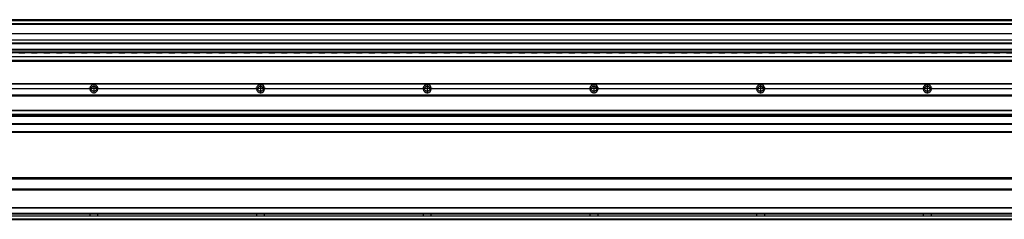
# Model space of a CAD drawing. Header units: millimetres. Extents: x -235 to 9216, y -109 to 485.
# Tile 35 of 44: x 6853 to 8034, y 92 to 332. Entities that reach past the tile are written whole.
import ezdxf

# ---------------------------------------------------------------- set-up
doc = ezdxf.new("R2010")
doc.units = ezdxf.units.MM
doc.linetypes.add('DASHED', pattern=[15, 7, -8])
doc.linetypes.add('DOT_CENTER', pattern=[14, 12, -1, 0, -1])
doc.layers.add('1', color=7, linetype='Continuous')

# ---------------------------------------------------------------- blocks, each defined once
blk = doc.blocks.new('Li-80_PERFIL__11', base_point=(830.4, 196.6))
at = {"color": 7, "linetype": 'Continuous'}
for p, q in [((830.4, 255.1), (9110.4, 255.1)), ((830.4, 254.9), (9110.4, 254.9)), ((6746.8, 249.4), (6937, 249.4)), ((6746.8, 249.1), (6937, 249.1)), ((6937, 248.8), (6746.8, 248.8)), ((6946.8, 249.4), (7137, 249.4)), ((6946.8, 249.1), (7137, 249.1)), ((7137, 248.8), (6946.8, 248.8)), ((7146.8, 249.4), (7337, 249.4)), ((7146.8, 249.1), (7337, 249.1)), ((7337, 248.8), (7146.8, 248.8)), ((7346.8, 249.4), (7537, 249.4)), ((7346.8, 249.1), (7537, 249.1)), ((7537, 248.8), (7346.8, 248.8)), ((7546.8, 249.4), (7737, 249.4)), ((7546.8, 249.1), (7737, 249.1)), ((7737, 248.8), (7546.8, 248.8)), ((7746.8, 249.4), (7937, 249.4)), ((7746.8, 249.1), (7937, 249.1)), ((7937, 248.8), (7746.8, 248.8)), ((7946.8, 249.4), (8137, 249.4)), ((7946.8, 249.1), (8137, 249.1)), ((8137, 248.8), (7946.8, 248.8)), ((9110.4, 241.1), (830.4, 241.1)), ((830.4, 240.9), (9110.4, 240.9)), ((830.4, 240.6), (9110.4, 240.6)), ((830.4, 223.1), (9110.4, 223.1)), ((830.4, 222.9), (9110.4, 222.9)), ((9110.4, 217.9), (830.4, 217.9)), ((830.4, 217.8), (9110.4, 217.8)), ((9110.4, 216.3), (830.4, 216.3)), ((830.4, 216.1), (9110.4, 216.1)), ((9110.4, 216), (830.4, 216)), ((9110.4, 206.6), (830.4, 206.6)), ((830.4, 206.5), (9110.4, 206.5)), ((9110.4, 197.1), (830.4, 197.1)), ((946.4, 196.6), (9110.4, 196.6))]:
    blk.add_line(p, q, dxfattribs=at)
for centre in [(6941.9, 249.1), (7141.9, 249.1), (7341.9, 249.1), (7541.9, 249.1), (7741.9, 249.1), (7941.9, 249.1)]:
    blk.add_circle(centre, 3.15, dxfattribs=at)
for centre, start, end in [((6941.9, 249.1), 3.5101, 176.4899), ((6941.9, 249.1), 176.4899, 180), ((6941.9, 249.1), 180, 183.5101), ((6941.9, 249.1), 183.5101, 356.4899), ((6941.9, 249.1), 0, 3.5101), ((6941.9, 249.1), 356.4899, 0), ((7141.9, 249.1), 3.5101, 176.4899), ((7141.9, 249.1), 176.4899, 180), ((7141.9, 249.1), 180, 183.5101), ((7141.9, 249.1), 183.5101, 356.4899), ((7141.9, 249.1), 0, 3.5101), ((7141.9, 249.1), 356.4899, 0), ((7341.9, 249.1), 3.5101, 176.4899), ((7341.9, 249.1), 176.4899, 180), ((7341.9, 249.1), 180, 183.5101), ((7341.9, 249.1), 183.5101, 356.4899), ((7341.9, 249.1), 0, 3.5101), ((7341.9, 249.1), 356.4899, 0), ((7541.9, 249.1), 3.5101, 176.4899), ((7541.9, 249.1), 176.4899, 180), ((7541.9, 249.1), 180, 183.5101), ((7541.9, 249.1), 183.5101, 356.4899), ((7541.9, 249.1), 0, 3.5101), ((7541.9, 249.1), 356.4899, 0), ((7741.9, 249.1), 3.5101, 176.4899), ((7741.9, 249.1), 176.4899, 180), ((7741.9, 249.1), 180, 183.5101), ((7741.9, 249.1), 183.5101, 356.4899), ((7741.9, 249.1), 0, 3.5101), ((7741.9, 249.1), 356.4899, 0), ((7941.9, 249.1), 3.5101, 176.4899), ((7941.9, 249.1), 176.4899, 180), ((7941.9, 249.1), 180, 183.5101), ((7941.9, 249.1), 183.5101, 356.4899), ((7941.9, 249.1), 0, 3.5101), ((7941.9, 249.1), 356.4899, 0)]:
    blk.add_arc(centre, 4.9, start, end, dxfattribs=at)
at = {"layer": '1', "color": 2, "linetype": 'DOT_CENTER'}
for p, q in [((6947.8, 249.1), (6936, 249.1)), ((6941.9, 255), (6941.9, 243.2)), ((7147.8, 249.1), (7136, 249.1)), ((7141.9, 255), (7141.9, 243.2)), ((7347.8, 249.1), (7336, 249.1)), ((7341.9, 255), (7341.9, 243.2)), ((7547.8, 249.1), (7536, 249.1)), ((7541.9, 255), (7541.9, 243.2)), ((7747.8, 249.1), (7736, 249.1)), ((7741.9, 255), (7741.9, 243.2)), ((7947.8, 249.1), (7936, 249.1)), ((7941.9, 255), (7941.9, 243.2))]:
    blk.add_line(p, q, dxfattribs=at)
blk = doc.blocks.new('Li-80__15', base_point=(799.6, 168.7))
blk.add_blockref('Li-80_PERFIL__11', (830.4, 196.6))
blk = doc.blocks.new('A2', base_point=(1171, 212))
blk.add_blockref('Li-80__15', (799.6, 168.7))
blk = doc.blocks.new('Li-80_PERFIL__22', base_point=(830.4, 91.9))
at = {"color": 7, "linetype": 'Continuous'}
for p, q in [((8973.5, 141.9), (955.3, 141.9)), ((8975, 140.4), (953.8, 140.4)), ((8975.5, 128.1), (953.4, 128.1)), ((953.4, 127.9), (8975.5, 127.9)), ((953.4, 127.6), (8975.5, 127.6)), ((8977.5, 95.9), (951.4, 95.9)), ((951.7, 96.1), (8977.2, 96.1)), ((953.2, 98.6), (8975.6, 98.6)), ((8975.6, 98.9), (953.3, 98.9)), ((953.4, 106.1), (8975.5, 106.1)), ((953.4, 105.9), (8975.5, 105.9)), ((953.4, 105.6), (8975.5, 105.6)), ((9110.4, 92.1), (830.4, 92.1)), ((830.4, 91.9), (9110.4, 91.9))]:
    blk.add_line(p, q, dxfattribs=at)
for points in [[(6937, 98.6), (6937, 98.5), (6937, 98.3), (6937, 98), (6937, 97.7), (6937, 97.4), (6937, 97.1), (6937, 96.7), (6937, 96.4), (6937, 96.3), (6937, 96.2)], [(6946.8, 96.2), (6946.8, 96.3), (6946.8, 96.4), (6946.8, 96.7), (6946.8, 97.1), (6946.8, 97.4), (6946.8, 97.7), (6946.8, 98), (6946.8, 98.3), (6946.8, 98.5), (6946.8, 98.6)], [(7137, 98.6), (7137, 98.5), (7137, 98.3), (7137, 98), (7137, 97.7), (7137, 97.4), (7137, 97.1), (7137, 96.7), (7137, 96.4), (7137, 96.3), (7137, 96.2)], [(7146.8, 96.2), (7146.8, 96.3), (7146.8, 96.4), (7146.8, 96.7), (7146.8, 97.1), (7146.8, 97.4), (7146.8, 97.7), (7146.8, 98), (7146.8, 98.3), (7146.8, 98.5), (7146.8, 98.6)], [(7337, 98.6), (7337, 98.5), (7337, 98.3), (7337, 98), (7337, 97.7), (7337, 97.4), (7337, 97.1), (7337, 96.7), (7337, 96.4), (7337, 96.3), (7337, 96.2)], [(7346.8, 96.2), (7346.8, 96.3), (7346.8, 96.4), (7346.8, 96.7), (7346.8, 97.1), (7346.8, 97.4), (7346.8, 97.7), (7346.8, 98), (7346.8, 98.3), (7346.8, 98.5), (7346.8, 98.6)], [(7537, 98.6), (7537, 98.5), (7537, 98.3), (7537, 98), (7537, 97.7), (7537, 97.4), (7537, 97.1), (7537, 96.7), (7537, 96.4), (7537, 96.3), (7537, 96.2)], [(7546.8, 96.2), (7546.8, 96.3), (7546.8, 96.4), (7546.8, 96.7), (7546.8, 97.1), (7546.8, 97.4), (7546.8, 97.7), (7546.8, 98), (7546.8, 98.3), (7546.8, 98.5), (7546.8, 98.6)], [(7737, 98.6), (7737, 98.5), (7737, 98.3), (7737, 98), (7737, 97.7), (7737, 97.4), (7737, 97.1), (7737, 96.7), (7737, 96.4), (7737, 96.3), (7737, 96.2)], [(7746.8, 96.2), (7746.8, 96.3), (7746.8, 96.4), (7746.8, 96.7), (7746.8, 97.1), (7746.8, 97.4), (7746.8, 97.7), (7746.8, 98), (7746.8, 98.3), (7746.8, 98.5), (7746.8, 98.6)], [(7937, 98.6), (7937, 98.5), (7937, 98.3), (7937, 98), (7937, 97.7), (7937, 97.4), (7937, 97.1), (7937, 96.7), (7937, 96.4), (7937, 96.3), (7937, 96.2)], [(7946.8, 96.2), (7946.8, 96.3), (7946.8, 96.4), (7946.8, 96.7), (7946.8, 97.1), (7946.8, 97.4), (7946.8, 97.7), (7946.8, 98), (7946.8, 98.3), (7946.8, 98.5), (7946.8, 98.6)]]:
    blk.add_open_spline(points, degree=3, knots=[0, 0, 0, 0, 0.280873, 0.594526, 0.901799, 1.239732, 1.577665, 1.884938, 2.198591, 2.479465, 2.479465, 2.479465, 2.479465], dxfattribs=at)
blk = doc.blocks.new('Li-80__24', base_point=(799.6, 91.9))
blk.add_blockref('Li-80_PERFIL__22', (830.4, 91.9))
blk = doc.blocks.new('B1', base_point=(1171, 116.9))
blk.add_blockref('Li-80__24', (799.6, 91.9))
blk = doc.blocks.new('Li-80_PERFIL__45', base_point=(830.4, 282.1))
at = {"color": 7, "linetype": 'Continuous'}
for p, q in [((830.4, 332.1), (9110.4, 332.1)), ((830.4, 332.1), (9110.4, 332.1)), ((9110.4, 331.5), (830.4, 331.5)), ((830.4, 331.2), (9110.4, 331.2)), ((9110.4, 330.8), (830.4, 330.8)), ((9110.4, 327.1), (830.4, 327.1)), ((950.9, 327.1), (8931.9, 327.1)), ((969.7, 326.6), (8917.2, 326.6)), ((980.2, 315.5), (8916.4, 315.5)), ((980.2, 315.3), (8916.4, 315.3)), ((980.2, 307.9), (8916.4, 307.9)), ((980.2, 307.7), (8916.4, 307.7)), ((8916.4, 296.3), (966.4, 296.3)), ((8916.4, 304), (980.2, 304)), ((980.2, 303.5), (8916.4, 303.5)), ((843.4, 287.6), (9097.4, 287.6)), ((9097.4, 287.2), (843.4, 287.2)), ((966.4, 294.6), (8916.4, 294.6)), ((8931.7, 292.3), (1166.9, 292.3)), ((830.4, 282.6), (8974, 282.6)), ((9110.4, 282.4), (830.4, 282.4)), ((830.4, 282.1), (8981.7, 282.1)), ((9097.4, 283.1), (843.4, 283.1))]:
    blk.add_line(p, q, dxfattribs=at)
at = {"color": 2, "linetype": 'DASHED'}
blk.add_line((1166.9, 292.3), (8931.7, 292.3), dxfattribs=at)
blk = doc.blocks.new('Li-80__48', base_point=(799.6, 282.1))
blk.add_blockref('Li-80_PERFIL__45', (830.4, 282.1))
blk = doc.blocks.new('E1', base_point=(1171, 307.1))
blk.add_blockref('Li-80__48', (799.6, 282.1))

msp = doc.modelspace()

# ---------------------------------------------------------------- block references
for name, p in [('E1', (1171, 307.1)), ('A2', (1171, 212)), ('B1', (1171, 116.9))]:
    msp.add_blockref(name, p)

doc.saveas('drawing.dxf')
